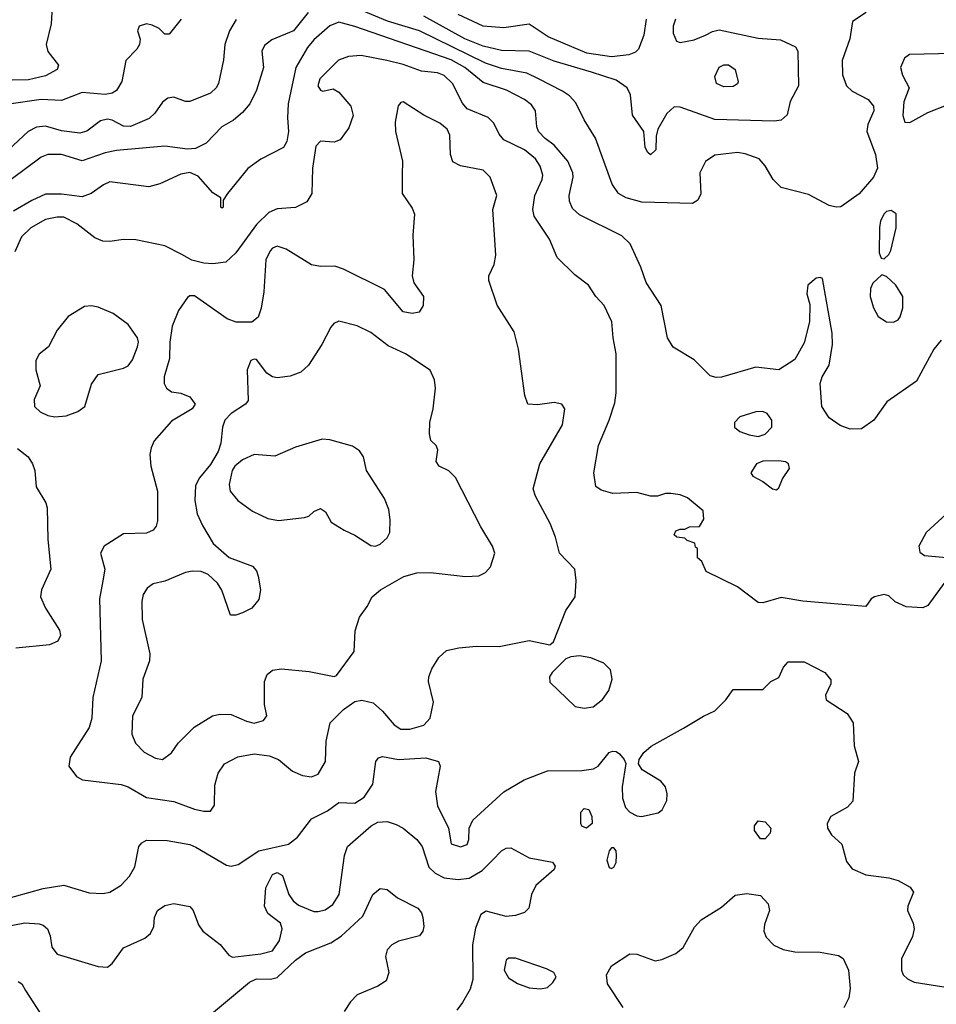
# Model space of a CAD drawing. Extents: x 1173029 to 1307123, y 522559 to 678521.
# Tile 147 of 256: x 1238252 to 1242252, y 552646 to 556943. Entities that reach past the tile are written whole.
import ezdxf

# ---------------------------------------------------------------- set-up
doc = ezdxf.new("R2010")
doc.units = 0

msp = doc.modelspace()

# ---------------------------------------------------------------- linework, layer by layer
at = {"layer": '0CON10XD'}
for points in [[(1238395.5, 557025), (1238389.2, 556925), (1238367.3, 556835), (1238374.3, 556804.3), (1238421.9, 556745), (1238415.7, 556725), (1238365, 556698), (1238290.1, 556679.9), (1238075, 556676.5), (1238005, 556641.2), (1237975, 556638.2)], [(1241945.8, 556974.2), (1241886.7, 556935), (1241875, 556860), (1241841.4, 556765), (1241842.6, 556702.6), (1241860, 556655), (1241885, 556631.4), (1241955, 556594.3), (1241978.1, 556565), (1241980, 556545), (1241953.8, 556486.2), (1241949.3, 556455), (1241986.5, 556355), (1241995.6, 556295.6), (1241977.9, 556255), (1241915, 556182.7), (1241835, 556125.8), (1241815, 556124.3), (1241785, 556132.2), (1241695, 556180), (1241575, 556210), (1241540.4, 556245), (1241505, 556305.7), (1241478.6, 556335), (1241417.9, 556357.9), (1241385, 556363.8), (1241285, 556351.9), (1241245.5, 556324.5), (1241219.4, 556275), (1241225, 556182.5), (1241211.2, 556155), (1241188.8, 556141.2), (1240966.5, 556146.5), (1240898, 556165), (1240865.7, 556185), (1240837.8, 556225), (1240765, 556426), (1240715, 556505.8), (1240679.7, 556579.7), (1240650.7, 556610.7), (1240620.9, 556630.9), (1240515.6, 556685), (1240465, 556709.2), (1240355, 556730.4), (1240285, 556752.7), (1239997.3, 556895), (1239857.2, 556937.2), (1239665, 557017.2)], [(1239510.4, 556975), (1239446.5, 556895), (1239352, 556855), (1239319.8, 556830.2), (1239309.4, 556805), (1239316.2, 556735), (1239285.4, 556635), (1239256.7, 556575), (1239225, 556538.1), (1239185.3, 556504.7), (1239134.6, 556475.4), (1239065.9, 556404.1), (1239018.8, 556381.2), (1238985, 556378.2), (1238885, 556390.4), (1238675, 556371.6), (1238625, 556361.3), (1238525, 556326.9), (1238434.6, 556354.6), (1238375, 556353.9), (1238345, 556343.4), (1238088.3, 556151.7)], [(1241113.3, 556945), (1241104.1, 556915), (1241104, 556884), (1241118.6, 556848.6), (1241134, 556844), (1241195, 556854.7), (1241245, 556874.7), (1241275, 556891.8), (1241305, 556898.2), (1241475, 556861.8), (1241572.5, 556855), (1241637.5, 556825), (1241648.1, 556805), (1241650, 556655), (1241613.8, 556586.2), (1241601.7, 556528.3), (1241575.5, 556504.5), (1241545, 556500), (1241285, 556507.6), (1241135, 556561.5), (1241107.4, 556562.6), (1241076, 556534), (1241037.1, 556465), (1241030, 556435), (1241028, 556375), (1241005, 556352.5), (1240992.7, 556362.7), (1240982, 556385), (1240976.2, 556455), (1240926.6, 556526.6), (1240918.1, 556615), (1240902.9, 556645), (1240855, 556679.6), (1240746.8, 556713.2), (1240585, 556762.5), (1240475, 556806.2), (1240355, 556809), (1240275, 556826.8), (1240195, 556859.6), (1240015, 556957.6)], [(1240986, 556945), (1240975.8, 556875), (1240953.1, 556815), (1240938.9, 556801.1), (1240910.6, 556789.4), (1240835, 556781), (1240726.6, 556796.6), (1240558.1, 556868.1), (1240475, 556923.3), (1240365, 556906.9), (1240275, 556914.7), (1240166.1, 556966.1)], [(1239196.3, 556943.7), (1239168, 556895), (1239147.8, 556835), (1239142.1, 556767.9), (1239120, 556665), (1239110, 556645), (1239085, 556621.8), (1238995, 556585.5), (1238975, 556586.5), (1238925, 556604.5), (1238898.9, 556601.1), (1238875, 556583.1), (1238841.2, 556535), (1238817.7, 556512.3), (1238735, 556477.1), (1238705, 556478.4), (1238655, 556504.6), (1238635, 556508.9), (1238605, 556501.8), (1238545, 556456.2), (1238515, 556448.2), (1238435, 556458.4), (1238365, 556478.9), (1238325, 556473.2), (1238288.9, 556455), (1238202.5, 556375)], [(1238957.1, 556945), (1238905, 556880), (1238885, 556880), (1238860, 556905), (1238829.7, 556919.7), (1238805, 556924.2), (1238773.3, 556915), (1238766.2, 556895), (1238777.3, 556857.3), (1238774.3, 556835), (1238762.9, 556815), (1238715.3, 556765), (1238697.4, 556672.6), (1238675, 556633.8), (1238655, 556621.9), (1238625, 556616.2), (1238525, 556625.4), (1238435, 556590.4), (1238345, 556594.3), (1238205, 556574.2)], [(1242273.3, 555545), (1242241.2, 555505), (1242166, 555365), (1242035.7, 555275), (1241979.4, 555195), (1241925, 555157.1), (1241875.6, 555155.6), (1241832.2, 555172.2), (1241785, 555205.7), (1241752.5, 555255), (1241745.5, 555355), (1241754.4, 555385), (1241784.6, 555435.4), (1241799.1, 555525), (1241797.8, 555575), (1241755, 555813.3), (1241745, 555818), (1241727.5, 555815), (1241691.2, 555785), (1241686.4, 555746.4), (1241699.5, 555699.5), (1241698.8, 555625), (1241675, 555532.5), (1241635, 555460), (1241565, 555415.6), (1241465, 555426.5), (1241315, 555382.5), (1241291.2, 555381.2), (1241265, 555388.8), (1241195, 555458.8), (1241103.5, 555513.5), (1241078.8, 555555), (1241050.9, 555695), (1240986, 555796), (1240962.7, 555862.8), (1240915.4, 555965.4), (1240879.2, 555999.2), (1240695, 556090.6), (1240665, 556118.8), (1240651.5, 556151.5), (1240649.6, 556175), (1240667.1, 556255), (1240666.2, 556275), (1240643.9, 556325), (1240584.8, 556394.8), (1240545, 556424.1), (1240516.5, 556455), (1240509.4, 556475), (1240502.9, 556545), (1240485, 556571.5), (1240455, 556594.1), (1240377.1, 556635), (1240275, 556668.6), (1240194.7, 556735), (1240135, 556767.5), (1239715, 556913.8), (1239645, 556932.5), (1239605, 556916), (1239535, 556854.7), (1239508.1, 556821.9), (1239456.9, 556735), (1239423.8, 556575), (1239420.4, 556515), (1239425.5, 556454.5)], [(1242300.8, 554505), (1242215, 554386.2), (1242193.6, 554376.4), (1242120.9, 554380.9), (1242072.7, 554402.7), (1242045, 554428.8), (1242025, 554433.8), (1241982.5, 554425), (1241967.5, 554415), (1241945, 554382.5), (1241670, 554405), (1241575, 554422), (1241495, 554398.6), (1241475, 554400), (1241385, 554468), (1241247.5, 554535), (1241228.3, 554578.3), (1241210, 554595), (1241210, 554635), (1241201.7, 554641.7), (1241198.3, 554658.3), (1241165, 554670), (1241155, 554680), (1241120, 554685), (1241107.5, 554695), (1241115, 554712.5), (1241135, 554720), (1241155, 554720), (1241175, 554730), (1241218.3, 554731.7), (1241237, 554763), (1241235, 554800), (1241165.7, 554855.7), (1241135, 554869.2), (1241094.2, 554875.8), (1241070, 554875), (1241035, 554863.8), (1241005, 554863.8), (1240945, 554880), (1240840, 554875), (1240789.7, 554889.7), (1240765.9, 554905.9), (1240757.5, 554965), (1240777.5, 555085), (1240824.4, 555195), (1240849.7, 555270.3), (1240855.6, 555315), (1240854.4, 555484.4), (1240842.5, 555555), (1240836, 555625), (1240802, 555695), (1240766, 555735), (1240734, 555785), (1240675, 555829.2), (1240596.9, 555905), (1240563.6, 555985), (1240497.7, 556085), (1240491.5, 556115), (1240500.7, 556175), (1240532, 556245), (1240535.3, 556265), (1240523.5, 556303.5), (1240502.7, 556335), (1240455, 556374.6), (1240365, 556418.8), (1240345, 556443.5), (1240321.3, 556491.3), (1240296, 556516), (1240204.2, 556554.2), (1240185, 556578.6), (1240140.7, 556665), (1240105, 556699.2), (1240075, 556711.1), (1240005, 556717.6), (1239925, 556746.8), (1239854.3, 556764.3), (1239742.8, 556787.2), (1239687.2, 556782.8), (1239643.9, 556766.1), (1239561.9, 556685), (1239553.6, 556655), (1239564, 556635), (1239575, 556631.4), (1239620.5, 556640.5), (1239645, 556627.1), (1239697.1, 556565), (1239707.3, 556525), (1239688.3, 556471.7), (1239651.1, 556418.9), (1239625, 556408.1), (1239565, 556412.5), (1239545, 556391.4), (1239529.6, 556295), (1239526.9, 556185), (1239505, 556147.5), (1239455, 556123.2), (1239375, 556116.9), (1239339.2, 556100.8), (1239285, 556048.8), (1239195, 555925.5), (1239151.2, 555885), (1239095, 555877.8), (1239055, 555880.6), (1239003.6, 555893.6), (1238958.9, 555918.9), (1238885, 555956.7), (1238758.3, 555981.7), (1238705, 555984.4), (1238645, 555974.4), (1238615, 555977.1), (1238580.3, 555990.3), (1238501.7, 556051.7), (1238445, 556080.8), (1238415, 556081.7), (1238365, 556071.6), (1238300, 556035), (1238260.4, 555995), (1238230.6, 555929.4)], [(1242325, 556796), (1242135, 556791.4), (1242113.3, 556775), (1242095.6, 556735), (1242105, 556701.2), (1242133.8, 556645), (1242110.7, 556585), (1242105.3, 556525.3), (1242115, 556496.2), (1242136.4, 556493.6), (1242215, 556537.5), (1242392, 556608)], [(1241325, 556649.2), (1241293.3, 556665), (1241286.2, 556695), (1241305, 556736), (1241324.5, 556745.5), (1241345, 556745.6), (1241373.8, 556725), (1241387.7, 556672.3), (1241385, 556663.3), (1241365, 556652), (1241325, 556649.2)], [(1239055, 553488.6), (1239085, 553488.8), (1239102.5, 553515), (1239103.1, 553603.1), (1239118.1, 553655), (1239145.7, 553695), (1239204.2, 553725.8), (1239275, 553739.7), (1239340.6, 553730.6), (1239381.9, 553715), (1239443.2, 553663.2), (1239486.7, 553645), (1239525, 553638.1), (1239555, 553650), (1239586.4, 553705), (1239589.7, 553795), (1239606.5, 553875), (1239665, 553933.1), (1239715, 553968.2), (1239745, 553973.8), (1239795, 553961.1), (1239835.2, 553925.2), (1239886.2, 553866.2), (1239915, 553846.8), (1239955, 553846.1), (1240015.8, 553864.2), (1240043.8, 553895), (1240057.3, 553965), (1240036.7, 554055), (1240038.2, 554075), (1240050.4, 554109.6), (1240080.7, 554159.3), (1240115, 554189.4), (1240168, 554202), (1240245, 554208.9), (1240345, 554206.9), (1240475, 554233.1), (1240565.6, 554214.4), (1240581.7, 554228.3), (1240634.7, 554365.3), (1240675.6, 554425), (1240681.1, 554495), (1240674.3, 554545), (1240608.1, 554615), (1240590.6, 554685), (1240566.7, 554745), (1240503, 554863), (1240492.1, 554895), (1240522.5, 555005), (1240620.6, 555175), (1240631.2, 555245), (1240617.5, 555265), (1240585, 555272.5), (1240511.7, 555261.7), (1240470, 555265), (1240456.4, 555303.6), (1240428.5, 555505), (1240410.3, 555580.3), (1240336.4, 555696.4), (1240298.6, 555805), (1240300, 555825), (1240323.3, 555875), (1240329.5, 555915), (1240316.2, 556115), (1240334, 556175), (1240305.6, 556255), (1240275, 556285.6), (1240175.5, 556305.5), (1240142.2, 556322.2), (1240131.4, 556355), (1240128.9, 556438.9), (1240117.8, 556465), (1240085, 556491.8), (1240015, 556525.8), (1239925, 556583.8), (1239915, 556581.2), (1239903.4, 556566.6), (1239890.5, 556495), (1239891.5, 556455), (1239922.5, 556325), (1239920.8, 556265), (1239921.4, 556185), (1239965, 556120.8), (1239974.6, 556094.6), (1239967.6, 556002.4), (1239971.8, 555895), (1239964.4, 555825), (1239972.5, 555795), (1240013.5, 555735), (1240012.2, 555695), (1239995, 555666), (1239965, 555660.8), (1239925, 555667.5), (1239844, 555765), (1239665, 555853.9), (1239626.6, 555866.6), (1239565, 555865.9), (1239525, 555872.5), (1239415, 555941.1), (1239375, 555954.5), (1239355, 555946.5), (1239345.2, 555934.8), (1239326.5, 555895), (1239317.1, 555755), (1239305.8, 555684.2), (1239292.1, 555645), (1239265, 555623.1), (1239197.3, 555622.7), (1239157.6, 555637.6), (1239015, 555738.5), (1238995, 555737.5), (1238985, 555730.6), (1238945, 555674.2), (1238917.8, 555605), (1238906.9, 555535), (1238905.6, 555465), (1238883.1, 555385), (1238882.9, 555355), (1238892.5, 555335), (1238915, 555318.6), (1238955, 555312.9), (1238995, 555297.1), (1239017.1, 555265), (1239004, 555245), (1238915, 555190.8), (1238838.5, 555105), (1238825.5, 555075), (1238820.5, 555045), (1238823.6, 554995), (1238853.2, 554885), (1238853.6, 554756.4), (1238847.4, 554732.6), (1238834, 554715), (1238805, 554702.5), (1238705, 554699.5), (1238620.8, 554645), (1238604.3, 554615), (1238623.1, 554545), (1238614.3, 554494.3), (1238600.6, 554415), (1238607.7, 554145), (1238571.5, 553985), (1238567.5, 553895), (1238555.4, 553854.6), (1238472, 553725), (1238466.2, 553685), (1238500.5, 553640.5), (1238525.9, 553625.9), (1238695, 553605.5), (1238725, 553594.5), (1238805, 553547.9), (1238925, 553531.2), (1239015, 553498.1), (1239055, 553488.6)], [(1239425.5, 556454.5), (1239418.3, 556411.7), (1239403.8, 556385), (1239305, 556334.5), (1239247.1, 556292.9), (1239158.8, 556185), (1239140, 556155), (1239140, 556125), (1239135, 556120), (1239130, 556125), (1239130, 556165), (1239095, 556188), (1239030.7, 556260.7), (1238995, 556276.3), (1238955, 556268.4), (1238863.7, 556226.3), (1238815, 556213.3), (1238645, 556235.5), (1238617.1, 556222.9), (1238564.3, 556185), (1238525, 556170.4), (1238435, 556182.2), (1238365, 556181.1), (1238305, 556154.2), (1238225, 556106.6)], [(1242025, 555900), (1242045, 555917.5), (1242053.9, 555936.1), (1242076.7, 556035), (1242076.7, 556095), (1242055, 556110), (1242035, 556106), (1242024, 556095), (1242008.8, 556065), (1242003.9, 556036.1), (1242002.5, 555925), (1242011.7, 555901.7), (1242025, 555900)], [(1242065, 555623.3), (1242085, 555632.5), (1242093.9, 555646.1), (1242106, 555685), (1242105.7, 555735), (1242075, 555784), (1242035, 555822.5), (1242015, 555830), (1241975, 555792.5), (1241965, 555770), (1241962.9, 555735), (1241978.6, 555685), (1241997.9, 555647.9), (1242035, 555624), (1242065, 555623.3)], [(1238405, 555210.5), (1238455, 555213.5), (1238505, 555232.5), (1238535.7, 555255), (1238565, 555352.5), (1238593.8, 555395), (1238705, 555422.5), (1238725, 555432.5), (1238745, 555458.8), (1238766.4, 555515), (1238770.9, 555535), (1238766.5, 555555), (1238725, 555612.9), (1238660.2, 555660.2), (1238595, 555688.1), (1238565, 555694.4), (1238535, 555690.6), (1238463, 555647), (1238415, 555587.5), (1238377.1, 555515), (1238336.9, 555483.1), (1238322.2, 555455), (1238322.5, 555415), (1238341.9, 555345), (1238315.6, 555285), (1238317.1, 555255), (1238341.2, 555231.2), (1238375, 555215.6), (1238405, 555210.5)], [(1238875, 553714.2), (1238915, 553743.8), (1238944, 553785), (1239013.8, 553856.2), (1239093.3, 553905), (1239125, 553912.9), (1239175, 553911.4), (1239241.7, 553881.7), (1239275, 553873.6), (1239316.2, 553885), (1239330.8, 553905), (1239320, 553955), (1239320, 554055), (1239332.2, 554085), (1239355, 554104.4), (1239395, 554109.5), (1239515, 554098.6), (1239625, 554076.2), (1239635, 554081.2), (1239711.2, 554185), (1239716.4, 554276.4), (1239734.3, 554335), (1239768.5, 554381.5), (1239790.9, 554425), (1239826.7, 554455), (1239927.7, 554512.3), (1239985, 554529.2), (1240045, 554530.8), (1240197.4, 554512.6), (1240255, 554515.7), (1240285, 554530), (1240307.1, 554555), (1240325.4, 554615.4), (1240315.6, 554645), (1240265, 554730), (1240154, 554945), (1240125, 554973.8), (1240082.5, 554995), (1240070, 555015), (1240076.4, 555066.4), (1240070, 555085), (1240046.4, 555106.4), (1240040, 555135), (1240041.9, 555185), (1240056.9, 555245), (1240066.2, 555335), (1240061.5, 555371.5), (1240042.9, 555412.9), (1239935, 555484.6), (1239859.7, 555519.7), (1239785, 555577.5), (1239725, 555606.7), (1239645, 555627.1), (1239622.5, 555617.5), (1239609.1, 555600.9), (1239570, 555525), (1239512.5, 555435), (1239478.6, 555405), (1239433, 555387), (1239375, 555380), (1239355, 555383.8), (1239330.3, 555400.3), (1239285, 555460), (1239275, 555462), (1239261.2, 555455), (1239244.2, 555415), (1239248.7, 555281.3), (1239237.5, 555265), (1239175, 555224.7), (1239147.9, 555195), (1239136.6, 555165), (1239130.5, 555095), (1239118.2, 555058.2), (1239085, 555001.8), (1239036, 554944), (1239019.7, 554910.3), (1239015.8, 554845), (1239027, 554787), (1239049.6, 554735), (1239097, 554657), (1239165.6, 554595.6), (1239268.3, 554558.3), (1239285, 554538), (1239292.5, 554515), (1239302.9, 554455), (1239295, 554412), (1239265, 554374.2), (1239225, 554354), (1239195, 554343.8), (1239172.5, 554345), (1239133.5, 554453.5), (1239114.5, 554484.5), (1239075, 554522), (1239044.3, 554534.3), (1239005, 554536.5), (1238975, 554531.1), (1238885, 554493.3), (1238835, 554481.4), (1238807.8, 554462.2), (1238790.9, 554435), (1238784.6, 554405), (1238786.4, 554325), (1238819.5, 554175), (1238818.9, 554145), (1238789.4, 554065), (1238784.3, 553985), (1238744.5, 553905), (1238741.4, 553825), (1238758, 553785), (1238795, 553746), (1238845, 553720), (1238875, 553714.2)], [(1241475, 555124), (1241505, 555133.8), (1241533.8, 555165), (1241533.8, 555195), (1241514.1, 555224.1), (1241495, 555233.8), (1241465, 555232), (1241395, 555210), (1241371.2, 555185), (1241371.2, 555165), (1241395, 555146), (1241435, 555130.8), (1241475, 555124)], [(1239805, 554646), (1239825, 554654), (1239855, 554681.4), (1239867.5, 554705), (1239869.3, 554760.7), (1239863.5, 554805), (1239843.7, 554853.7), (1239765.8, 554975), (1239752, 555035), (1239735, 555061.2), (1239705, 555082), (1239605, 555110), (1239572.3, 555112.3), (1239455, 555078.1), (1239365, 555037.8), (1239275, 555045.6), (1239225, 555021.5), (1239191.2, 554995), (1239179.2, 554975), (1239166.5, 554915), (1239170.6, 554885), (1239204.2, 554845), (1239268.1, 554798.1), (1239335, 554766.2), (1239382, 554758), (1239495, 554770), (1239514.1, 554775.9), (1239535, 554796.7), (1239565, 554810), (1239586.7, 554795), (1239610.7, 554750.7), (1239667.5, 554715), (1239715, 554693.8), (1239785, 554648), (1239805, 554646)], [(1238242, 555072), (1238288.8, 555035), (1238308, 555005), (1238318.8, 554975), (1238324, 554905), (1238365.8, 554835), (1238372.1, 554812.1), (1238375.4, 554674.6), (1238387.3, 554545), (1238346.9, 554455), (1238343.3, 554425), (1238364.6, 554374.6), (1238425, 554278.8), (1238430.8, 554255), (1238419.1, 554230.9), (1238382.5, 554215), (1238235, 554200.9)], [(1241555, 554891.2), (1241565, 554900), (1241580.3, 554939.7), (1241611.2, 554985), (1241606.7, 555005), (1241593.9, 555013.9), (1241565, 555018), (1241495, 555016.7), (1241467.5, 555005), (1241442.5, 554965), (1241450.7, 554950.7), (1241495, 554927.5), (1241537.5, 554895), (1241555, 554891.2)], [(1242294.4, 554785.6), (1242208, 554705), (1242176.2, 554645), (1242179.5, 554619.5), (1242200, 554605), (1242295.9, 554595.9)], [(1240715, 553938.8), (1240755, 553944), (1240795, 553976), (1240822.9, 554015), (1240838.1, 554065), (1240830.8, 554105), (1240801.2, 554135), (1240745, 554158.1), (1240695, 554166.9), (1240657, 554163), (1240635.6, 554154.4), (1240575, 554093.8), (1240564.4, 554075), (1240565, 554051.2), (1240676.4, 553946.4), (1240715, 553938.8)], [(1238165, 553098.9), (1238355, 553151.3), (1238445, 553165.5), (1238555, 553133.1), (1238615, 553129.6), (1238645, 553135.4), (1238694.2, 553165.8), (1238730.8, 553205), (1238754.4, 553245.6), (1238771.5, 553335), (1238785, 553351.1), (1238805, 553361.8), (1238895, 553360.9), (1238995, 553343.8), (1239021.3, 553331.3), (1239155, 553253.3), (1239175, 553248.5), (1239205, 553256.4), (1239295, 553315.3), (1239425, 553345.4), (1239465, 553375.5), (1239525, 553455.4), (1239595, 553490.4), (1239645, 553526.5), (1239715, 553524.5), (1239755, 553549.4), (1239793, 553607), (1239805.7, 553705), (1239817.8, 553722.2), (1239835, 553726.9), (1239904.6, 553714.6), (1240025, 553721.3), (1240080, 553705), (1240087.1, 553685), (1240067.1, 553575), (1240075, 553512.5), (1240123.8, 553415), (1240135, 553346.7), (1240175, 553333.1), (1240205, 553344.2), (1240212, 553365), (1240214, 553415), (1240230, 553450), (1240365, 553573.6), (1240454, 553626), (1240555, 553664.6), (1240705, 553665.9), (1240756.2, 553673.8), (1240776.7, 553685), (1240825, 553744.4), (1240838.7, 553751.3), (1240855, 553749.4), (1240869.1, 553739.1), (1240890.6, 553715), (1240896.6, 553696.6), (1240881.1, 553595), (1240882.2, 553545), (1240895.7, 553505), (1240915, 553484.3), (1240945, 553468.6), (1240966.1, 553466.1), (1241038.6, 553481.4), (1241055.8, 553494.2), (1241076, 553535), (1241077.5, 553565), (1241070.8, 553595), (1241049.8, 553619.8), (1240968.6, 553668.6), (1240952.9, 553695), (1240955.6, 553715), (1240975.4, 553744.6), (1241007.4, 553772.6), (1241148.7, 553851.3), (1241235.8, 553904.2), (1241285, 553926.2), (1241333.8, 553975), (1241365, 554020), (1241495, 554020), (1241530, 554055), (1241565, 554072.5), (1241585, 554117.5), (1241605, 554140), (1241675, 554140), (1241765, 554094), (1241791.7, 554061.7), (1241792, 554045), (1241768, 553995), (1241771.2, 553975), (1241862.5, 553915), (1241888.6, 553875), (1241894.3, 553774.3), (1241912.5, 553705), (1241894.4, 553655), (1241887.9, 553532.1), (1241865, 553505.8), (1241792.5, 553465), (1241775.6, 553435), (1241776.7, 553415), (1241795, 553385.7), (1241839.4, 553345), (1241859.7, 553269.7), (1241885, 553238), (1241945, 553210.8), (1242045, 553198.5), (1242086.2, 553186.2)], [(1240725, 553414.3), (1240705, 553423.3), (1240701.2, 553435), (1240701.2, 553485), (1240715, 553501.2), (1240735, 553496.2), (1240749.2, 553465), (1240750, 553435), (1240725, 553414.3)], [(1238176.6, 552983.4), (1238275, 553001.6), (1238337.4, 552997.4), (1238355, 552991.4), (1238372.9, 552975), (1238384.4, 552945), (1238391.9, 552895), (1238415.7, 552865), (1238595, 552810.6), (1238635, 552807.5), (1238655, 552824), (1238705, 552891.9), (1238798, 552935), (1238822.9, 552955), (1238836.7, 552985), (1238840.6, 553025), (1238853.3, 553055), (1238885, 553077.2), (1238925, 553086.5), (1238995, 553073.5), (1239008.8, 553055), (1239032.4, 552992.4), (1239051.4, 552965), (1239127.4, 552907.4), (1239165, 552860), (1239181.4, 552851.4), (1239305, 552866.8), (1239355, 552880), (1239385.8, 552925), (1239397.3, 552975), (1239389.7, 552999.7), (1239335, 553042.5), (1239320.4, 553075), (1239326, 553154), (1239355, 553212.9), (1239375, 553220.6), (1239398.3, 553208.3), (1239426.9, 553125), (1239445, 553098), (1239469.3, 553079.3), (1239535, 553051.8), (1239555, 553050.4), (1239585, 553058.5), (1239618.9, 553081.1), (1239646.4, 553125), (1239670, 553295), (1239682.2, 553335), (1239785.5, 553425), (1239815, 553440.3), (1239855, 553443.2), (1239895, 553430.9), (1239925, 553414.6), (1239985, 553365.3), (1240008.8, 553335), (1240037.1, 553245), (1240065, 553217.7), (1240105, 553198.7), (1240165, 553191.2), (1240212.8, 553197.2), (1240270.1, 553229.9), (1240314.7, 553275), (1240355, 553315.4), (1240375, 553327.5), (1240395, 553329.1), (1240475, 553285.5), (1240577, 553267), (1240588.3, 553248.3), (1240583.8, 553235), (1240504.3, 553165), (1240485.6, 553125), (1240474, 553065), (1240455, 553047.1), (1240415, 553033.6), (1240375, 553030), (1240287, 553053), (1240265, 553037.5), (1240241.1, 552978.9), (1240227.8, 552905), (1240229.6, 552755), (1240217.8, 552712.2), (1240185, 552653.8), (1240159.8, 552620.2)], [(1241505, 553368.8), (1241485, 553368.8), (1241458.9, 553405), (1241458.1, 553425), (1241475, 553446.9), (1241505, 553442.9), (1241530, 553415), (1241527, 553393), (1241505, 553368.8)], [(1240835, 553238.6), (1240845, 553244.2), (1240854.5, 553265), (1240857.1, 553295), (1240855.3, 553315.3), (1240845, 553329.2), (1240835, 553328.6), (1240824.1, 553315.9), (1240814.5, 553275), (1240825, 553242.5), (1240835, 553238.6)], [(1242086.2, 553186.2), (1242137.4, 553157.4), (1242152, 553135), (1242128, 553075), (1242126, 553055), (1242150.9, 553000.9), (1242155.6, 552975), (1242147.5, 552942.5), (1242100, 552845), (1242100, 552795), (1242108, 552775), (1242126.8, 552756.8), (1242155, 552742.9), (1242330.8, 552715)], [(1239089.4, 552605), (1239255, 552742.8), (1239285, 552757.2), (1239346, 552756), (1239375, 552762.7), (1239455, 552838.8), (1239499.8, 552870.2), (1239610, 552915), (1239655, 552943.6), (1239749.4, 553030.6), (1239793.6, 553125), (1239825, 553151.1), (1239855, 553147.5), (1239901.2, 553111.2), (1239988.8, 553065), (1240005.8, 553045), (1240012, 553025), (1240016, 552985), (1240011.2, 552965), (1239996.2, 552945), (1239905, 552921.5), (1239875.8, 552905), (1239856.3, 552883.7), (1239848.1, 552855), (1239862.9, 552785), (1239851.1, 552748.9), (1239815.4, 552724.6), (1239725, 552686.8), (1239695, 552656.2), (1239668.6, 552615)], [(1240885, 552632), (1240816.9, 552735), (1240812.5, 552775), (1240835, 552814.3), (1240915, 552866.9), (1240945, 552865.6), (1241025, 552835.8), (1241055, 552841.9), (1241115, 552867.5), (1241146.7, 552893.3), (1241196.9, 552983.1), (1241225.4, 553015), (1241315, 553070.5), (1241375, 553121.9), (1241425, 553130), (1241485, 553120.8), (1241517.8, 553085), (1241524.5, 553055), (1241501.8, 552995), (1241500, 552965), (1241509.6, 552939.6), (1241543.5, 552903.5), (1241584.3, 552885.7), (1241635, 552874.4), (1241745, 552872.9), (1241825, 552858.6), (1241845, 552845.7), (1241869.4, 552795), (1241876.5, 552715), (1241870.9, 552675), (1241849, 552631)], [(1240525, 552714.2), (1240555, 552720), (1240579.1, 552740.9), (1240592.5, 552765), (1240582.5, 552785), (1240551.1, 552801.1), (1240415, 552847.1), (1240385, 552847.5), (1240375, 552838.8), (1240365.6, 552795), (1240385, 552762.2), (1240425, 552737.5), (1240475, 552718.1), (1240525, 552714.2)], [(1238245, 552745.8), (1238262, 552735), (1238276.9, 552706.9), (1238355, 552587.5)]]:
    msp.add_lwpolyline(points, dxfattribs=at)

doc.saveas('drawing.dxf')
